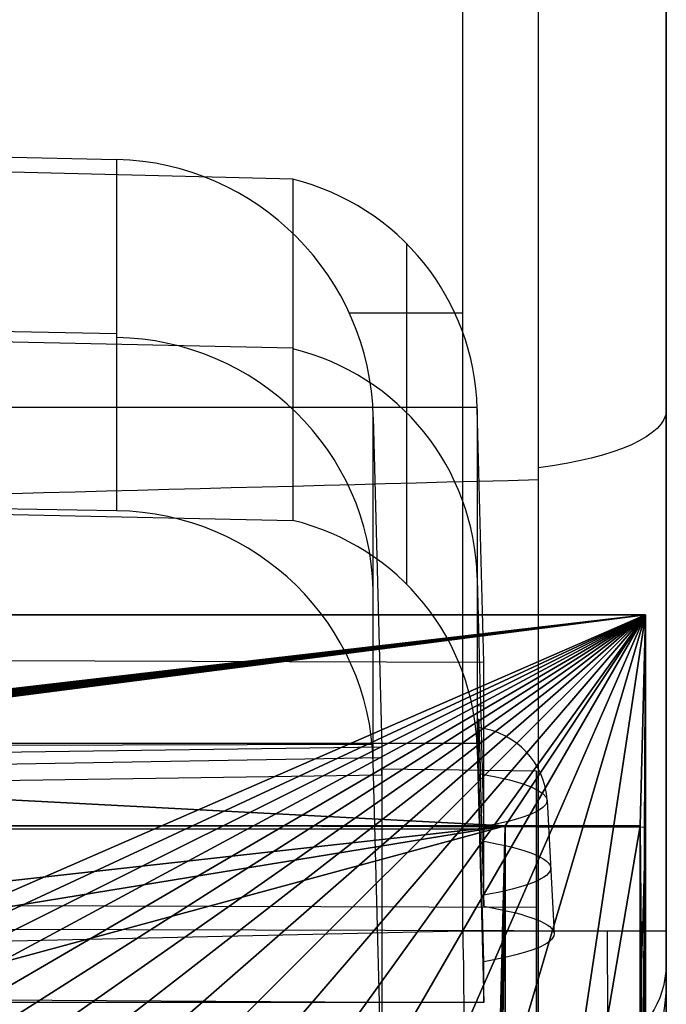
# Model space of a CAD drawing. Extents: x -8 to 8, y 0 to 107.
# Tile 122 of 256: x 5.85 to 8.33, y 5.08 to 8.85. Entities that reach past the tile are written whole.
import ezdxf

# ---------------------------------------------------------------- set-up
doc = ezdxf.new("R2010")
doc.units = 0
doc.layers.add('COUPLER', color=7, linetype='CONTINUOUS')
doc.layers.add('COUPLER_CASE', color=7, linetype='CONTINUOUS')

msp = doc.modelspace()

# ---------------------------------------------------------------- linework, layer by layer
at = {"layer": 'COUPLER', "color": 254}
for p, q in [((6.8973, 8.2352, 145.5463), (2.8269, 8.3365, 145.6529)), ((6.8973, 8.2352, 145.5463), (6.8973, 6.9291, 136.1254)), ((7.3325, 7.9903, 145.5349), (7.3325, 6.6857, 136.1254)), ((0.279, 7.7284, 140.8759), (6.8973, 7.5904, 140.895)), ((7.6033, 7.3614, 145.5278), (0.436, 7.3614, 145.7155)), ((7.6035, 7.3565, 145.5278), (7.6035, 6.053, 136.1254)), ((7.6286, 6.3864, 145.5272), (7.6035, 7.3565, 145.5278)), ((0.279, 7.0698, 136.1254), (6.8973, 6.9291, 136.1254)), ((7.6035, 6.7048, 140.8266), (7.6286, 5.7347, 140.8266)), ((0.436, 6.4125, 145.7155), (7.6286, 6.3864, 145.5272)), ((7.6286, 5.4516, 138.7849), (7.6286, 6.3864, 145.5272)), ((7.6035, 6.2194, 137.3256), (7.6286, 6.2201, 144.3276)), ((7.6076, 6.1611, 138.1207), (7.6077, 6.1656, 138.1746)), ((7.6077, 6.1494, 138.0142), (7.6076, 6.1611, 138.1207)), ((7.6077, 6.1656, 138.1746), (7.6079, 6.1686, 138.2292)), ((7.6077, 6.1206, 137.806), (7.6077, 6.1494, 138.0142)), ((7.6078, 6.1624, 138.1244), (7.6079, 6.1667, 138.1783)), ((7.6078, 6.1569, 138.0707), (7.6078, 6.1624, 138.1244)), ((7.6078, 6.1503, 138.017), (7.6078, 6.1569, 138.0707)), ((7.6078, 6.1122, 137.7489), (7.6078, 6.1503, 138.017)), ((7.6079, 6.1686, 138.2292), (7.608, 6.1693, 138.2568)), ((7.6079, 6.1667, 138.1783), (7.608, 6.1692, 138.2323)), ((7.608, 6.1692, 138.2323), (7.6081, 6.1697, 138.2593)), ((7.608, 6.1693, 138.2568), (7.6082, 6.1695, 138.2844)), ((7.6081, 6.1697, 138.2593), (7.6082, 6.1697, 138.2864)), ((7.6082, 6.1697, 138.2864), (7.6083, 6.169, 138.3135)), ((7.6082, 6.1695, 138.2844), (7.6083, 6.169, 138.3123)), ((7.6083, 6.169, 138.3135), (7.6085, 6.1677, 138.3407)), ((7.6083, 6.169, 138.3123), (7.6085, 6.1678, 138.3402)), ((7.6085, 6.1678, 138.3402), (7.6086, 6.1656, 138.3682)), ((7.6085, 6.1677, 138.3407), (7.6086, 6.1657, 138.3679)), ((7.6086, 6.1657, 138.3679), (7.6087, 6.1643, 138.3815)), ((7.6086, 6.1656, 138.3682), (7.6087, 6.1642, 138.3822)), ((7.6087, 6.1643, 138.3815), (7.6088, 6.1627, 138.395)), ((7.6087, 6.1642, 138.3822), (7.6088, 6.1625, 138.3962)), ((7.6088, 6.1627, 138.395), (7.6089, 6.1609, 138.4085)), ((7.6088, 6.1625, 138.3962), (7.6089, 6.1606, 138.4102)), ((7.6089, 6.1609, 138.4085), (7.609, 6.1588, 138.422)), ((7.6089, 6.1606, 138.4102), (7.609, 6.1583, 138.4241)), ((7.609, 6.1588, 138.422), (7.6091, 6.1563, 138.4354)), ((7.609, 6.1583, 138.4241), (7.6091, 6.1557, 138.438)), ((7.6091, 6.1563, 138.4354), (7.6092, 6.1536, 138.4487)), ((7.6091, 6.1557, 138.438), (7.6092, 6.1528, 138.4517)), ((7.6092, 6.1536, 138.4487), (7.6094, 6.1506, 138.4619)), ((7.6092, 6.1528, 138.4517), (7.6093, 6.1496, 138.4655)), ((7.6093, 6.1496, 138.4655), (7.6095, 6.146, 138.4791)), ((7.6094, 6.1506, 138.4619), (7.6095, 6.1472, 138.4751)), ((7.6095, 6.1472, 138.4751), (7.6096, 6.1434, 138.4881)), ((7.6095, 6.146, 138.4791), (7.6096, 6.142, 138.4926)), ((7.6076, 6.1029, 137.7003), (7.6077, 6.1206, 137.806)), ((7.6078, 6.1029, 137.6956), (7.6078, 6.1122, 137.7489)), ((7.6096, 6.1434, 138.4881), (7.6098, 6.1393, 138.501)), ((7.6096, 6.142, 138.4926), (7.6098, 6.1376, 138.506)), ((7.6098, 6.1393, 138.501), (7.61, 6.1348, 138.5137)), ((7.6098, 6.1376, 138.506), (7.61, 6.1327, 138.5192)), ((7.61, 6.1348, 138.5137), (7.6101, 6.1299, 138.5264)), ((7.61, 6.1327, 138.5192), (7.6102, 6.1275, 138.5322)), ((7.6101, 6.1299, 138.5264), (7.6103, 6.1246, 138.5388)), ((7.6102, 6.1275, 138.5322), (7.6103, 6.1247, 138.5386)), ((7.6103, 6.1247, 138.5386), (7.6104, 6.1218, 138.545)), ((7.6103, 6.1246, 138.5388), (7.6104, 6.1218, 138.545)), ((7.6104, 6.1218, 138.545), (7.6105, 6.1188, 138.5511)), ((7.6104, 6.1218, 138.545), (7.6105, 6.1187, 138.5513)), ((7.6105, 6.1188, 138.5511), (7.6106, 6.1158, 138.5572)), ((7.6105, 6.1187, 138.5513), (7.6106, 6.1156, 138.5576)), ((7.6106, 6.1158, 138.5572), (7.6107, 6.1126, 138.5632)), ((7.6106, 6.1156, 138.5576), (7.6107, 6.1124, 138.5637)), ((7.6107, 6.1126, 138.5632), (7.6108, 6.1092, 138.5692)), ((7.6107, 6.1124, 138.5637), (7.6108, 6.109, 138.5696)), ((7.6108, 6.1092, 138.5692), (7.6109, 6.1058, 138.5751)), ((7.6108, 6.109, 138.5696), (7.611, 6.1056, 138.5756)), ((-7.0446, 6.0763, 136.1254), (7.6026, 6.0763, 136.1254)), ((7.6077, 6.0925, 137.6472), (7.6076, 6.1029, 137.7003)), ((7.6079, 6.0805, 137.5938), (7.6077, 6.0925, 137.6472)), ((7.6079, 6.0923, 137.6426), (7.6078, 6.1029, 137.6956)), ((7.608, 6.0864, 137.6162), (7.6079, 6.0923, 137.6426)), ((7.608, 6.0737, 137.5671), (7.6079, 6.0805, 137.5938)), ((7.608, 6.0801, 137.59), (7.608, 6.0864, 137.6162)), ((7.6081, 6.0732, 137.5638), (7.608, 6.0801, 137.59)), ((7.6082, 6.0664, 137.5404), (7.608, 6.0737, 137.5671)), ((7.6082, 6.0658, 137.5378), (7.6081, 6.0732, 137.5638)), ((7.6109, 6.1058, 138.5751), (7.611, 6.1022, 138.581)), ((7.611, 6.1056, 138.5756), (7.6111, 6.102, 138.5814)), ((7.611, 6.1022, 138.581), (7.6112, 6.0984, 138.5867)), ((7.6111, 6.102, 138.5814), (7.6112, 6.0983, 138.5871)), ((7.6112, 6.0984, 138.5867), (7.6113, 6.0945, 138.5924)), ((7.6112, 6.0983, 138.5871), (7.6114, 6.0945, 138.5927)), ((7.6113, 6.0945, 138.5924), (7.6114, 6.0905, 138.598)), ((7.6114, 6.0945, 138.5927), (7.6115, 6.0905, 138.5983)), ((7.6114, 6.0905, 138.598), (7.6115, 6.0864, 138.6035)), ((7.6115, 6.0905, 138.5983), (7.6117, 6.0865, 138.6037)), ((7.6115, 6.0864, 138.6035), (7.6117, 6.0822, 138.6089)), ((7.6117, 6.0865, 138.6037), (7.6118, 6.0823, 138.609)), ((7.6117, 6.0822, 138.6089), (7.6118, 6.0778, 138.6142)), ((7.6118, 6.0823, 138.609), (7.612, 6.078, 138.6142)), ((7.6118, 6.0778, 138.6142), (7.6119, 6.0733, 138.6193)), ((7.6119, 6.0733, 138.6193), (7.6121, 6.0686, 138.6243)), ((7.612, 6.078, 138.6142), (7.6121, 6.0736, 138.6192)), ((7.6121, 6.0736, 138.6192), (7.6123, 6.0691, 138.6241)), ((7.6035, 6.053, 136.1254), (7.6286, 5.0829, 136.1254)), ((7.6083, 6.0583, 137.5138), (7.6082, 6.0664, 137.5404)), ((7.6083, 6.0578, 137.5119), (7.6082, 6.0658, 137.5378)), ((7.6085, 6.0495, 137.4873), (7.6083, 6.0583, 137.5138)), ((7.6085, 6.0491, 137.4861), (7.6083, 6.0578, 137.5119)), ((7.6086, 6.0399, 137.4609), (7.6085, 6.0495, 137.4873)), ((7.6086, 6.0397, 137.4605), (7.6085, 6.0491, 137.4861)), ((7.6087, 6.0347, 137.4478), (7.6086, 6.0399, 137.4609)), ((7.6087, 6.0347, 137.4479), (7.6086, 6.0397, 137.4605)), ((7.6088, 6.0295, 137.4353), (7.6087, 6.0347, 137.4479)), ((7.6088, 6.0293, 137.4348), (7.6087, 6.0347, 137.4478)), ((7.6121, 6.0686, 138.6243), (7.6122, 6.0639, 138.6293)), ((7.6122, 6.0639, 138.6293), (7.6123, 6.059, 138.634)), ((7.6123, 6.0691, 138.6241), (7.6124, 6.0645, 138.6289)), ((7.6123, 6.059, 138.634), (7.6125, 6.054, 138.6386)), ((7.6124, 6.0645, 138.6289), (7.6126, 6.0598, 138.6336)), ((7.6125, 6.054, 138.6386), (7.6126, 6.0489, 138.6431)), ((7.6126, 6.0598, 138.6336), (7.6127, 6.0549, 138.6381)), ((7.6126, 6.0489, 138.6431), (7.6128, 6.0436, 138.6474)), ((7.6127, 6.0549, 138.6381), (7.6129, 6.05, 138.6425)), ((7.6128, 6.0436, 138.6474), (7.6129, 6.0383, 138.6516)), ((7.6129, 6.05, 138.6425), (7.613, 6.0449, 138.6467)), ((7.6129, 6.0383, 138.6516), (7.6131, 6.0328, 138.6556)), ((7.613, 6.0449, 138.6467), (7.6131, 6.0398, 138.6507)), ((7.6131, 6.0398, 138.6507), (7.6133, 6.0345, 138.6546)), ((7.6131, 6.0328, 138.6556), (7.6133, 6.0273, 138.6594)), ((7.6133, 6.0345, 138.6546), (7.6134, 6.0292, 138.6583)), ((7.6089, 6.0241, 137.4228), (7.6088, 6.0295, 137.4353)), ((7.6089, 6.0236, 137.4219), (7.6088, 6.0293, 137.4348)), ((7.609, 6.0184, 137.4105), (7.6089, 6.0241, 137.4228)), ((7.609, 6.0176, 137.4091), (7.6089, 6.0236, 137.4219)), ((7.6091, 6.0124, 137.3983), (7.609, 6.0184, 137.4105)), ((7.6091, 6.0114, 137.3965), (7.609, 6.0176, 137.4091)), ((7.6092, 6.0061, 137.3862), (7.6091, 6.0124, 137.3983)), ((7.6092, 6.0048, 137.384), (7.6091, 6.0114, 137.3965)), ((7.6094, 5.9996, 137.3744), (7.6092, 6.0061, 137.3862)), ((7.6093, 5.998, 137.3717), (7.6092, 6.0048, 137.384)), ((7.6095, 5.9908, 137.3596), (7.6093, 5.998, 137.3717)), ((7.6095, 5.9928, 137.3627), (7.6094, 5.9996, 137.3744)), ((7.6133, 6.0273, 138.6594), (7.6134, 6.0216, 138.663)), ((7.6134, 6.0292, 138.6583), (7.6135, 6.0237, 138.6618)), ((7.6134, 6.0216, 138.663), (7.6136, 6.0158, 138.6665)), ((7.6135, 6.0237, 138.6618), (7.6137, 6.0182, 138.6651)), ((7.6136, 6.0158, 138.6665), (7.6138, 6.0099, 138.6697)), ((7.6137, 6.0182, 138.6651), (7.6138, 6.0126, 138.6683)), ((7.6138, 6.0126, 138.6683), (7.614, 6.0069, 138.6713)), ((7.6138, 6.0099, 138.6697), (7.6139, 6.0038, 138.6727)), ((7.6139, 6.0038, 138.6727), (7.614, 6.0008, 138.6742)), ((7.614, 6.0069, 138.6713), (7.6141, 6.0011, 138.674)), ((7.614, 6.0008, 138.6742), (7.6141, 5.9977, 138.6756)), ((7.6141, 6.0011, 138.674), (7.6142, 5.9953, 138.6766)), ((7.6141, 5.9977, 138.6756), (7.6142, 5.9946, 138.6769)), ((7.6142, 5.9953, 138.6766), (7.6144, 5.9893, 138.679)), ((7.6142, 5.9946, 138.6769), (7.6143, 5.9915, 138.6782)), ((7.6096, 5.9856, 137.3512), (7.6095, 5.9928, 137.3627)), ((7.6096, 5.9833, 137.3477), (7.6095, 5.9908, 137.3596)), ((7.6098, 5.9782, 137.3399), (7.6096, 5.9856, 137.3512)), ((7.6098, 5.9754, 137.336), (7.6096, 5.9833, 137.3477)), ((7.61, 5.9704, 137.3289), (7.6098, 5.9782, 137.3399)), ((7.61, 5.9672, 137.3246), (7.6098, 5.9754, 137.336)), ((7.6101, 5.9622, 137.3181), (7.61, 5.9704, 137.3289)), ((7.6102, 5.9586, 137.3135), (7.61, 5.9672, 137.3246)), ((7.6103, 5.9537, 137.3076), (7.6101, 5.9622, 137.3181)), ((7.6103, 5.9541, 137.3081), (7.6102, 5.9586, 137.3135)), ((7.6143, 5.9915, 138.6782), (7.6143, 5.9883, 138.6794)), ((7.6143, 5.9883, 138.6794), (7.6144, 5.9852, 138.6806)), ((7.6144, 5.9893, 138.679), (7.6145, 5.9834, 138.6812)), ((7.6144, 5.9852, 138.6806), (7.6145, 5.9819, 138.6817)), ((7.6145, 5.9834, 138.6812), (7.6147, 5.9773, 138.6831)), ((7.6145, 5.9819, 138.6817), (7.6146, 5.9787, 138.6827)), ((7.6146, 5.9787, 138.6827), (7.6147, 5.9755, 138.6837)), ((7.6147, 5.9773, 138.6831), (7.6147, 5.9743, 138.684)), ((7.6147, 5.9755, 138.6837), (7.6148, 5.9722, 138.6846)), ((7.6147, 5.9743, 138.684), (7.6148, 5.9712, 138.6849)), ((7.6148, 5.9722, 138.6846), (7.6149, 5.9689, 138.6855)), ((7.6148, 5.9712, 138.6849), (7.6149, 5.9681, 138.6857)), ((7.6149, 5.9689, 138.6855), (7.615, 5.9655, 138.6863)), ((7.6149, 5.9681, 138.6857), (7.615, 5.965, 138.6864)), ((7.615, 5.9655, 138.6863), (7.6151, 5.9622, 138.6871)), ((7.615, 5.965, 138.6864), (7.6151, 5.9619, 138.6871)), ((7.6151, 5.9622, 138.6871), (7.6151, 5.9588, 138.6877)), ((7.6151, 5.9619, 138.6871), (7.6151, 5.9588, 138.6877)), ((7.6151, 5.9588, 138.6877), (7.6286, 5.4516, 138.7849)), ((7.6104, 5.9496, 137.3027), (7.6103, 5.9541, 137.3081)), ((7.6104, 5.9493, 137.3024), (7.6103, 5.9537, 137.3076)), ((7.6105, 5.9449, 137.2975), (7.6104, 5.9496, 137.3027)), ((7.6105, 5.9448, 137.2974), (7.6104, 5.9493, 137.3024)), ((7.6106, 5.9402, 137.2923), (7.6105, 5.9449, 137.2975)), ((7.6106, 5.9402, 137.2923), (7.6105, 5.9448, 137.2974)), ((7.6107, 5.9355, 137.2874), (7.6106, 5.9402, 137.2923)), ((7.6107, 5.9355, 137.2873), (7.6106, 5.9402, 137.2923)), ((7.6108, 5.9307, 137.2826), (7.6107, 5.9355, 137.2874)), ((7.6108, 5.9306, 137.2825), (7.6107, 5.9355, 137.2873)), ((7.6109, 5.9257, 137.2779), (7.6108, 5.9307, 137.2826)), ((7.611, 5.9257, 137.2778), (7.6108, 5.9306, 137.2825)), ((7.611, 5.9207, 137.2732), (7.6109, 5.9257, 137.2779)), ((7.6111, 5.9207, 137.2731), (7.611, 5.9257, 137.2778)), ((7.6112, 5.9155, 137.2687), (7.611, 5.9207, 137.2732)), ((7.6112, 5.9156, 137.2686), (7.6111, 5.9207, 137.2731)), ((7.6114, 5.9104, 137.2642), (7.6112, 5.9156, 137.2686)), ((7.6113, 5.9102, 137.2643), (7.6112, 5.9155, 137.2687)), ((7.6114, 5.9049, 137.26), (7.6113, 5.9102, 137.2643)), ((7.6115, 5.9051, 137.26), (7.6114, 5.9104, 137.2642)), ((7.6115, 5.8994, 137.2559), (7.6114, 5.9049, 137.26)), ((7.6117, 5.8997, 137.2559), (7.6115, 5.9051, 137.26)), ((7.6117, 5.8938, 137.2519), (7.6115, 5.8994, 137.2559)), ((7.6118, 5.8942, 137.2519), (7.6117, 5.8997, 137.2559)), ((7.6118, 5.8882, 137.248), (7.6117, 5.8938, 137.2519)), ((7.612, 5.8887, 137.2481), (7.6118, 5.8942, 137.2519)), ((7.6119, 5.8824, 137.2443), (7.6118, 5.8882, 137.248)), ((7.6121, 5.8766, 137.2407), (7.6119, 5.8824, 137.2443)), ((7.6121, 5.8831, 137.2444), (7.612, 5.8887, 137.2481)), ((7.6123, 5.8774, 137.2409), (7.6121, 5.8831, 137.2444)), ((7.6122, 5.8707, 137.2373), (7.6121, 5.8766, 137.2407)), ((7.6124, 5.8647, 137.234), (7.6122, 5.8707, 137.2373)), ((7.6124, 5.8716, 137.2375), (7.6123, 5.8774, 137.2409)), ((7.6126, 5.8658, 137.2343), (7.6124, 5.8716, 137.2375)), ((7.6125, 5.8586, 137.231), (7.6124, 5.8647, 137.234)), ((7.6126, 5.8525, 137.228), (7.6125, 5.8586, 137.231)), ((7.6127, 5.8599, 137.2313), (7.6126, 5.8658, 137.2343)), ((7.6128, 5.8463, 137.2253), (7.6126, 5.8525, 137.228)), ((7.6129, 5.854, 137.2285), (7.6127, 5.8599, 137.2313)), ((7.613, 5.84, 137.2228), (7.6128, 5.8463, 137.2253)), ((7.613, 5.848, 137.2258), (7.6129, 5.854, 137.2285)), ((7.6132, 5.8419, 137.2233), (7.613, 5.848, 137.2258)), ((7.8708, 5.8564, 137.9487), (7.8978, 5.3455, 138.0195)), ((7.6131, 5.8337, 137.2204), (7.613, 5.84, 137.2228)), ((7.6133, 5.8273, 137.2183), (7.6131, 5.8337, 137.2204)), ((7.6133, 5.8358, 137.221), (7.6132, 5.8419, 137.2233)), ((7.6134, 5.8296, 137.2189), (7.6133, 5.8358, 137.221)), ((7.6134, 5.8208, 137.2164), (7.6133, 5.8273, 137.2183)), ((7.6136, 5.8234, 137.217), (7.6134, 5.8296, 137.2189)), ((7.6136, 5.8143, 137.2146), (7.6134, 5.8208, 137.2164)), ((7.6137, 5.8172, 137.2153), (7.6136, 5.8234, 137.217)), ((7.6138, 5.8077, 137.2131), (7.6136, 5.8143, 137.2146)), ((7.6138, 5.8109, 137.2138), (7.6137, 5.8172, 137.2153)), ((7.614, 5.8046, 137.2125), (7.6138, 5.8109, 137.2138)), ((7.6139, 5.8011, 137.2119), (7.6138, 5.8077, 137.2131)), ((8.2478, 5.7529, 144.6295), (0.279, 5.778, 144.8107)), ((7.614, 5.7978, 137.2113), (7.6139, 5.8011, 137.2119)), ((7.6141, 5.7983, 137.2113), (7.614, 5.8046, 137.2125)), ((7.6141, 5.7945, 137.2108), (7.614, 5.7978, 137.2113)), ((7.6142, 5.792, 137.2105), (7.6141, 5.7983, 137.2113)), ((7.6142, 5.7912, 137.2104), (7.6141, 5.7945, 137.2108)), ((7.6144, 5.7856, 137.2098), (7.6142, 5.792, 137.2105)), ((7.6143, 5.7878, 137.21), (7.6142, 5.7912, 137.2104)), ((7.6143, 5.7845, 137.2097), (7.6143, 5.7878, 137.21)), ((7.6144, 5.7811, 137.2094), (7.6143, 5.7845, 137.2097)), ((7.6145, 5.7793, 137.2093), (7.6144, 5.7856, 137.2098)), ((7.6145, 5.7777, 137.2092), (7.6144, 5.7811, 137.2094)), ((7.6147, 5.7729, 137.2091), (7.6145, 5.7793, 137.2093)), ((7.6146, 5.7743, 137.2091), (7.6145, 5.7777, 137.2092)), ((7.6147, 5.7709, 137.209), (7.6146, 5.7743, 137.2091)), ((7.6147, 5.7697, 137.209), (7.6147, 5.7729, 137.2091)), ((7.6148, 5.7675, 137.209), (7.6147, 5.7709, 137.209)), ((7.6148, 5.7666, 137.209), (7.6147, 5.7697, 137.209)), ((-7.0707, 5.7479, 140.9218), (7.6286, 5.7479, 140.9218)), ((7.6149, 5.7641, 137.2091), (7.6148, 5.7675, 137.209)), ((7.6149, 5.7634, 137.2091), (7.6148, 5.7666, 137.209)), ((7.615, 5.7607, 137.2092), (7.6149, 5.7641, 137.2091)), ((7.615, 5.7602, 137.2092), (7.6149, 5.7634, 137.2091)), ((7.6151, 5.7573, 137.2094), (7.615, 5.7607, 137.2092)), ((7.6151, 5.7571, 137.2094), (7.615, 5.7602, 137.2092)), ((7.6151, 5.7539, 137.2097), (7.6151, 5.7573, 137.2094)), ((7.6151, 5.7539, 137.2097), (7.6151, 5.7571, 137.2094)), ((7.6286, 5.2394, 137.2542), (7.6151, 5.7539, 137.2097)), ((8.2268, 4.9577, 144.7191), (8.2478, 5.7529, 144.6295)), ((8.2478, 1.4222, 113.3919), (8.2478, 5.7529, 144.6295)), ((0.279, 5.378, 144.8555), (8.2374, 5.3577, 144.6741)), ((7.6286, 5.0829, 136.1254), (7.6286, 5.2394, 137.2542)), ((7.6286, 5.0829, 136.1254), (-7.0707, 5.0829, 136.1254))]:
    msp.add_line(p, q, dxfattribs=at)
at = {"layer": 'COUPLER', "color": 254, "extrusion": (0.026177, 3.50973e-13, 0.999657)}
msp.add_arc((7.3331, -2.8626, 145.677), 0.9291, 271.4474, 346.1499, dxfattribs=at)
at = {"layer": 'COUPLER', "color": 254, "extrusion": (0.026177, -1.03595e-09, 0.999657)}
msp.add_arc((7.3331, -2.8626, 145.677), 0.9291, 271.4464, 346.1509, dxfattribs=at)
at = {"layer": 'COUPLER', "color": 254}
for centre, start, end in [((6.679, 6.6874, 140.8641), 1.3977, 76.344), ((6.679, 6.0305, 136.1254), 1.3977, 76.344), ((6.679, 6.0305, 136.1254), 1.3972, 76.3444)]:
    msp.add_arc(centre, 0.9248, start, end, dxfattribs=at)
at = {"layer": 'COUPLER', "color": 254, "extrusion": (-2.60922e-18, 0.137324, 0.990526)}
msp.add_arc((-7.5712, 13.1586, 137.446), 0.3, 183, 262.9937, dxfattribs=at)
at = {"layer": 'COUPLER', "color": 254, "extrusion": (3.55271e-15, 0.990526, -0.137324)}
msp.add_arc((-6.654, 137.446, -13.1428), 1.2167, 142.1777, 217.8223, dxfattribs=at)
at = {"layer": 'COUPLER', "color": 254, "extrusion": (0, 0.990526, -0.137324)}
msp.add_arc((-6.654, 137.446, -13.4043), 1.2304, 141.8767, 218.1233, dxfattribs=at)
at = {"layer": 'COUPLER', "color": 254, "extrusion": (1.52656e-15, 0.990526, -0.137324)}
msp.add_arc((-6.654, 137.446, -13.6586), 1.2437, 141.5921, 218.4079, dxfattribs=at)
at = {"layer": 'COUPLER_CASE', "color": 9}
for p, q in [((8.3272, 35.722, 144.7152), (8.3272, 5.3571, 144.7152)), ((8.3272, 1.0039, 113.43), (8.3272, 13.6989, 109.4502)), ((7.8377, 0.7834, 112.7265), (7.8377, 13.4783, 108.7467)), ((7.5481, 5.3571, 145.515), (7.5481, 10.2586, 145.515)), ((-0.0178, 8.4437, 145.7131), (6.2233, 8.3111, 145.5496)), ((6.2233, 8.3111, 145.5496), (6.2233, 6.966, 135.8477)), ((6.2233, 7.6439, 140.7373), (0.9822, 7.7345, 140.7247)), ((7.1126, 7.7243, 145.5264), (7.5481, 7.7243, 145.515)), ((7.2056, 7.3245, 145.5239), (7.2383, 6.0607, 145.5231)), ((7.2056, 6.0038, 135.9975), (7.2056, 7.3245, 145.5239)), ((6.2233, 6.966, 135.8477), (0.9822, 7.0441, 135.7446)), ((7.2015, 6.0709, 135.9882), (0.9822, 6.0561, 135.8806)), ((7.2383, 6.0607, 145.5231), (-0.0178, 5.9591, 145.7131)), ((7.2383, 6.0607, 145.5231), (7.2383, 5.9544, 144.7565)), ((7.2383, 6.0195, 145.2261), (-0.0178, 5.894, 145.2435)), ((7.2299, 5.0829, 136.1247), (7.2056, 6.0038, 135.9975)), ((7.83, 5.9693, 144.7407), (7.2378, 5.9763, 144.7535)), ((7.2378, 5.9763, 144.7535), (7.2378, 1.6749, 113.7278)), ((7.2383, 5.9544, 144.7565), (7.2378, 5.9763, 144.7535)), ((7.83, 1.6156, 113.3378), (7.83, 5.9693, 144.7407)), ((7.83, 5.9693, 144.7407), (7.83, 4.9788, 144.8781)), ((0.9959, 5.8661, 144.9134), (7.2383, 5.9544, 144.7565)), ((0.9959, 5.4694, 144.9684), (7.83, 5.4479, 144.813)), ((-0.0178, 5.1901, 145.7131), (7.5481, 5.3571, 145.515)), ((8.3272, 5.3571, 144.7152), (8.3272, 5.1601, 144.549)), ((7.2299, 5.0829, 136.1247), (0.9822, 5.122, 136.0092)), ((7.2299, 1.9729, 113.6917), (7.2299, 5.0829, 136.1247))]:
    msp.add_line(p, q, dxfattribs=at)
at = {"layer": 'COUPLER_CASE', "color": 9, "extrusion": (0.026177, 4.59265e-14, 0.999657)}
msp.add_arc((7.3021, -2.3846, 145.6627), 1.0094, 271.275, 358.4918, dxfattribs=at)
at = {"layer": 'COUPLER_CASE', "color": 9, "extrusion": (0, 0.137324, 0.990526)}
msp.add_arc((-6.2059, 12.755, 140.3486), 1, 181.5, 269, dxfattribs=at)
at = {"layer": 'COUPLER_CASE', "color": 9, "extrusion": (0, 0.95421, -0.299138)}
msp.add_arc((-7.5272, 108.5363, -26.3212), 0.8, 180, 247.1583, dxfattribs=at)
at = {"layer": 'COUPLER_CASE', "color": 9, "extrusion": (-0.026177, 0.999657, -3.87188e-14)}
msp.add_arc((0.045, 129.3733, 6.8765), 20.2936, 246.58187, 269.41501, dxfattribs=at)
at = {"layer": 'COUPLER_CASE', "color": 9, "extrusion": (-0.017452, 0.136348, 0.990507)}
msp.add_arc((-6.9144, 13.6021, 135.3993), 1.0001, 174.2786, 261.7798, dxfattribs=at)
at = {"layer": 'COUPLER_CASE', "color": 9, "extrusion": (-1.77246e-14, 1, 3.96248e-15)}
msp.add_arc((-7.5272, 144.7152, 5.3571), 0.8, 91.5, 180, dxfattribs=at)
at = {"layer": 'COUPLER_CASE', "color": 9, "extrusion": (0.999625, 0.017655, -0.020936)}
msp.add_arc((5.2235, 144.6431, 4.5934), 1, 90.0263, 170.2764, dxfattribs=at)
at = {"layer": 'COUPLER_CASE', "color": 9, "extrusion": (0.999919, 0.008211, -0.009737)}
msp.add_arc((5.2968, 144.5802, 6.7291), 0.7657, 90.4773, 169.8087, dxfattribs=at)
at = {"layer": 'COUPLER_CASE', "color": 9, "extrusion": (1.04981e-13, 0.764431, 0.644706)}
msp.add_arc((-7.5272, 107.2181, 97.265), 0.8, 91.9618, 180, dxfattribs=at)
at = {"layer": 'COUPLER_CASE', "color": 9, "extrusion": (-1.80896e-13, 0.168808, 0.985649)}
msp.add_arc((-7.5272, 19.3151, 143.3457), 0.8, 91.5, 180, dxfattribs=at)
at = {"layer": 'COUPLER_CASE', "color": 9, "extrusion": (1, 0, 0)}
for end in [173.889061, 170.390171]:
    msp.add_arc((493.4655, 60.9188, 8.3272), 495.4152, 170.281457, end, dxfattribs=at)

# ---------------------------------------------------------------- meshes
at = {"layer": 'COUPLER', "color": 254}
mesh = msp.add_polyface(dxfattribs=at)
corners = [(-4.0431, 5.0462, 125.3294), (-4.1065, 5.0687, 125.4119), (-4.0376, 5.0791, 125.3435), (-4.0931, 5.0882, 125.4092), (-4.0215, 5.0765, 125.3245), (-4.1833, 4.9321, 125.4308), (-4.1775, 5.0991, 125.4872), (-4.1385, 5.0939, 125.4501), (-4.0615, 4.9303, 124.4361), (-4.0945, 4.9454, 124.3791), (-4.115, 4.9294, 124.3694), (-4.1051, 4.9438, 124.3674), (-4.0557, 4.9514, 124.4222), (-4.0445, 4.9531, 124.4347), (-4.1922, 4.7921, 124.3884), (-4.1507, 4.9382, 124.3271), (-4.1385, 4.9398, 124.3383), (-4.0215, 5.0765, 125.3245), (-3.9873, 5.0705, 125.2814), (-4.0431, 5.0462, 125.3294), (-3.9966, 5.0154, 125.2558), (-3.9613, 5.0661, 125.2498), (-3.9747, 4.9658, 124.5262), (-3.9751, 4.896, 124.6158), (-3.9194, 4.9764, 124.6028), (-3.9998, 4.9607, 124.4895), (-4.0429, 4.8968, 124.498), (-3.9619, 4.9514, 125.1495), (-3.8942, 5.0506, 125.138), (-3.9412, 4.9071, 125.0452), (-3.8539, 5.0356, 125.0294), (-3.9327, 4.8802, 124.9423), (-3.8371, 5.0209, 124.9233), (-3.8416, 5.0064, 124.8188), (-3.9349, 4.8693, 124.8391), (-3.8683, 4.9917, 124.7126), (-3.9486, 4.8743, 124.7311), (-4.0429, 4.8968, 124.498), (-3.9998, 4.9607, 124.4895), (-4.0057, 4.9598, 124.4825), (-4.0469, 4.9088, 124.4798), (-4.0137, 4.9581, 124.4705), (-4.0714, 4.8989, 124.4545), (-4.041, 4.9536, 124.4382), (-4.044, 4.953, 124.434), (-4.0381, 4.9542, 124.4422), (-4.1024, 4.8715, 124.4374), (-4.0241, 4.9565, 124.459), (-4.0293, 4.9557, 124.4534), (-4.106, 4.9489, 125.3491), (-4.1656, 4.8503, 125.3754), (-4.1295, 4.8313, 124.4369), (-4.0739, 4.8882, 125.2767), (-4.106, 4.9489, 125.3491), (-4.0449, 4.8074, 125.1716), (-4.041, 4.9536, 124.4382), (-4.0241, 4.9565, 124.459), (-4.0137, 4.9581, 124.4705), (-4.0381, 4.9542, 124.4422), (-4.0293, 4.9557, 124.4534), (-4.0057, 4.9598, 124.4825), (-3.9998, 4.9607, 124.4895), (-3.9194, 4.9764, 124.6028), (-3.9747, 4.9658, 124.5262), (-4.1775, 5.0991, 125.4872), (-4.0931, 5.0882, 125.4092), (-4.1385, 5.0939, 125.4501), (-4.0215, 5.0765, 125.3245), (-3.9613, 5.0661, 125.2498), (-3.9873, 5.0705, 125.2814), (-4.1051, 4.9438, 124.3674), (-4.1507, 4.9382, 124.3271), (-4.1385, 4.9398, 124.3383), (-4.0445, 4.9531, 124.4347), (-4.044, 4.953, 124.434), (-4.0557, 4.9514, 124.4222), (-4.0945, 4.9454, 124.3791), (-7.1529, 5.7593, 136.0752), (-4.0963, 4.8663, 136.0752), (-1.0607, 4.7858, 136.0752), (7.7109, 5.7593, 136.0752), (-7.6845, 6.5669, 136.0752)]
mesh.append_faces([[corners[k] for k in face] for face in [(0, 1, 2, 2), (2, 1, 3, 3), (4, 0, 2, 2), (5, 6, 7, 7), (1, 5, 7, 7), (7, 3, 1, 1), (8, 9, 10, 10), (11, 10, 9, 9), (8, 12, 9, 9), (12, 8, 13, 13), (14, 10, 15, 15), (15, 10, 16, 16), (11, 16, 10, 10), (17, 18, 19, 19), (18, 20, 19, 19), (21, 20, 18, 18), (22, 23, 24, 24), (25, 26, 22, 22), (26, 23, 22, 22), (20, 21, 27, 27), (28, 27, 21, 21), (27, 28, 29, 29), (30, 29, 28, 28), (29, 30, 31, 31), (32, 31, 30, 30), (32, 33, 31, 31), (34, 31, 33, 33), (33, 35, 34, 34), (36, 34, 35, 35), (35, 24, 36, 36), (23, 36, 24, 24), (37, 38, 39, 39), (39, 40, 37, 37), (40, 39, 41, 41), (42, 43, 44, 44), (42, 45, 43, 43), (44, 46, 42, 42), (42, 47, 48, 48), (48, 45, 42, 42), (41, 47, 40, 40), (49, 50, 5, 5), (1, 49, 5, 5), (49, 1, 0, 0), (10, 51, 8, 8), (19, 52, 53, 53), (19, 20, 52, 52), (20, 27, 54, 52), (55, 56, 57, 57), (56, 55, 58, 58), (58, 59, 56, 56), (60, 61, 57, 57), (62, 61, 63, 63), (64, 65, 66, 66), (67, 68, 69, 69), (70, 71, 72, 72), (73, 74, 75, 75), (75, 74, 76, 76), (77, 78, 79, 79), (80, 81, 77, 77)]], dxfattribs={"color": 254})
mesh = msp.add_polyface(dxfattribs=at)
corners = [(-4.041, 4.9536, 124.4382), (-4.0137, 4.9581, 124.4705), (0.5281, 3.2005, 111.7932), (-3.9998, 4.9607, 124.4895), (-3.8683, 4.9917, 124.7126), (-3.9194, 4.9764, 124.6028), (-0.0818, 3.2005, 111.7932), (-3.8416, 5.0064, 124.8188), (-4.1775, 5.0991, 125.4872), (8.2478, 6.5669, 136.0752), (-4.0931, 5.0882, 125.4092), (-4.2704, 5.1085, 125.5556), (-7.6845, 6.5669, 136.0752), (-3.8539, 5.0356, 125.0294), (-3.8371, 5.0209, 124.9233), (-3.8942, 5.0506, 125.138), (-3.9613, 5.0661, 125.2498), (-4.0376, 5.0791, 125.3435), (-4.0215, 5.0765, 125.3245), (-0.8343, 3.2044, 111.821), (-0.9846, 3.2056, 111.83), (-4.3313, 4.921, 124.2027), (-4.3815, 4.9166, 124.1712), (-4.2699, 4.9263, 124.2412), (-0.6839, 3.2033, 111.8132), (-0.3829, 3.2016, 111.8009), (-0.5334, 3.2024, 111.8065), (-4.1887, 4.9334, 124.2922), (-4.2088, 4.9316, 124.2796), (-4.1507, 4.9382, 124.3271), (-4.3938, 4.916, 124.167), (-1.4154, 3.2102, 111.8625), (-0.2323, 3.201, 111.7965), (-4.1051, 4.9438, 124.3674), (-4.0945, 4.9454, 124.3791), (-4.044, 4.953, 124.434), (-3.8539, 4.4135, 120.5423), (-4.5841, 4.9068, 124.1006), (-0.9842, 2.9425, 111.8735), (-0.9844, 3.0741, 111.8518), (-0.7594, 3.0065, 111.8496), (-0.9846, 3.2056, 111.83), (-0.8343, 3.2044, 111.821), (-0.9844, 3.0741, 111.8518), (-1.4154, 3.2102, 111.8625), (-0.9846, 3.2056, 111.83), (-1.8446, 2.8211, 111.9692), (-1.8457, 3.2159, 111.9039), (-2.7035, 3.2312, 112.0143), (-2.2752, 3.2229, 111.9545), (-3.5522, 2.8569, 112.2272), (-3.1299, 3.2408, 112.0835), (-0.9842, 2.9425, 111.8735), (-2.5796, 3.9667, 130.2327), (-4.0985, 4.006, 130.2271), (-4.0985, 3.2137, 124.3572), (-2.5796, 3.1742, 124.3623), (-4.0963, 4.8663, 136.0752), (-1.0607, 4.7858, 136.0752), (-1.0607, 3.5203, 127.29), (-1.0607, 3.1333, 124.3568), (-1.0607, 2.7638, 121.4212), (-1.0607, 4.3466, 133.1492), (-1.0607, 3.9247, 130.2208), (-3.8371, 3.7767, 115.9491), (-3.9172, 4.044, 117.8771), (-2.7035, 3.2312, 112.0143), (-3.843, 3.7615, 115.8394), (-3.1299, 3.2408, 112.0835), (-4.0636, 4.3285, 119.9289), (-1.8457, 3.2159, 111.9039), (-2.2752, 3.2229, 111.9545), (-3.8683, 4.0585, 117.9819), (-3.8416, 4.0733, 118.0882), (-3.8371, 4.0877, 118.1926), (-3.8371, 4.3988, 120.4362), (-3.8416, 4.3843, 120.3317), (-3.862, 4.3731, 120.2508)]
mesh.append_faces([[corners[k] for k in face] for face in [(0, 1, 2, 2), (2, 1, 3, 3), (4, 2, 5, 5), (0, 2, 6, 6), (2, 3, 5, 5), (2, 4, 7, 7), (8, 9, 10, 10), (9, 11, 12, 12), (13, 9, 14, 14), (9, 15, 16, 16), (9, 13, 15, 15), (10, 9, 17, 17), (17, 9, 18, 18), (19, 20, 21, 21), (22, 21, 20, 20), (19, 23, 24, 24), (25, 26, 27, 27), (28, 27, 26, 26), (27, 29, 25, 25), (23, 28, 24, 24), (28, 26, 24, 24), (30, 20, 31, 31), (29, 32, 25, 25), (32, 33, 34, 34), (32, 29, 33, 33), (0, 6, 35, 35), (6, 34, 35, 35), (6, 32, 34, 34), (36, 37, 31, 31), (38, 39, 40, 40), (41, 42, 39, 39), (39, 42, 40, 40), (43, 44, 45, 45), (46, 47, 44, 44), (46, 48, 49, 49), (50, 51, 48, 48), (49, 47, 46, 46), (44, 52, 46, 46), (50, 48, 46, 46), (52, 44, 43, 43), (53, 54, 55, 56), (57, 54, 53, 53), (58, 57, 53, 53), (53, 56, 59, 59), (60, 56, 61, 61), (56, 60, 59, 59), (62, 58, 53, 53), (59, 63, 53, 53), (62, 53, 63, 63), (64, 65, 66, 66), (67, 66, 68, 68), (69, 70, 71, 71), (72, 73, 71, 71), (66, 65, 71, 71), (74, 69, 71, 71), (75, 36, 31, 31), (76, 75, 31, 31), (76, 31, 77, 77), (70, 77, 31, 31)]], dxfattribs={"color": 254})
mesh = msp.add_polyface(dxfattribs=at)
corners = [(5.4316, 3.2933, 112.4624), (5.9067, 3.3118, 112.5954), (5.4289, 2.8985, 112.5274), (6.3768, 3.3317, 112.7394), (4.9509, 3.2766, 112.3418), (7.3969, 2.9849, 113.1506), (6.8363, 2.5633, 113.0221), (6.3704, 2.542, 112.869), (4.4639, 2.8667, 112.2983), (4.4661, 3.2616, 112.2332), (3.9785, 3.2481, 112.1365), (3.4873, 2.8416, 112.1167), (2.9979, 3.2262, 111.9784), (3.489, 3.2364, 112.0516), (2.5044, 2.823, 111.9824), (2.5055, 3.2177, 111.9172), (5.9008, 2.5221, 112.7251), (5.4261, 2.5037, 112.5923), (4.946, 2.487, 112.4718), (4.4617, 2.4719, 112.3634), (3.9746, 2.4585, 112.2668), (2.9951, 2.4367, 112.1088), (2.5032, 2.4282, 112.0477), (8.2478, 6.5669, 136.0752), (5.4316, 3.2933, 112.4624), (4.9509, 3.2766, 112.3418), (4.4661, 3.2616, 112.2332), (2.5055, 3.2177, 111.9172), (2.0121, 3.2109, 111.868), (2.9979, 3.2262, 111.9784), (3.9785, 3.2481, 112.1365), (3.489, 3.2364, 112.0516), (1.5179, 3.2058, 111.8308), (1.0232, 3.2023, 111.8059), (0.5282, 3.2005, 111.7932), (0.5281, 3.2005, 111.7932), (5.3136, 2.573, 113.0919), (5.4261, 2.5037, 112.5923), (5.7371, 2.5892, 113.2091), (6.5738, 2.6255, 113.4713), (6.1573, 2.6067, 113.3355), (6.3704, 2.542, 112.869), (5.9008, 2.5221, 112.7251), (6.8363, 2.5633, 113.0221), (5.9075, 3.2022, 124.5248), (5.9075, 2.4881, 118.7329), (6.8, 2.5113, 118.7302), (6.8, 3.2254, 124.5218), (5.9075, 3.9844, 130.3083), (6.8, 4.0075, 130.305), (5.0149, 3.1791, 124.5278), (5.0149, 2.4649, 118.7356), (5.0149, 3.9612, 130.3116), (4.1224, 2.7897, 121.6318), (7.6881, 4.8803, 136.0752), (4.1224, 4.7858, 136.0752), (4.1224, 3.5373, 127.4162), (4.1224, 3.1551, 124.5251), (4.1224, 4.3527, 133.1912), (4.1224, 3.9366, 130.3048), (2.8268, 3.8912, 130.1654), (4.1224, 4.3527, 133.1912), (4.1224, 4.7858, 136.0752), (4.1224, 3.9366, 130.3048), (1.5309, 4.7515, 136.0752), (2.8268, 3.0929, 124.242), (4.1224, 3.1551, 124.5251), (4.1224, 3.5373, 127.4162), (4.1224, 2.7897, 121.6318), (2.8268, 2.3658, 118.309), (4.1224, 2.4414, 118.7363), (-1.0607, 4.7858, 136.0752), (1.5309, 4.7515, 136.0752), (7.7109, 5.7593, 136.0752), (4.1224, 4.7858, 136.0752), (7.6881, 4.8803, 136.0752), (8.2478, 6.5669, 136.0752), (-7.6845, 6.5669, 136.0752)]
mesh.append_faces([[corners[k] for k in face] for face in [(0, 1, 2, 2), (3, 2, 1, 1), (4, 0, 2, 2), (2, 5, 6, 7), (8, 9, 4, 4), (8, 10, 9, 9), (11, 12, 13, 13), (14, 15, 12, 12), (13, 10, 11, 11), (2, 8, 4, 4), (2, 7, 16, 16), (16, 17, 2, 2), (8, 2, 18, 19), (17, 18, 2, 2), (20, 8, 19, 19), (8, 20, 11, 11), (14, 11, 21, 22), (12, 11, 14, 14), (10, 8, 11, 11), (23, 24, 25, 25), (26, 23, 25, 25), (23, 27, 28, 28), (23, 29, 27, 27), (23, 26, 30, 30), (31, 29, 23, 23), (31, 23, 30, 30), (32, 23, 28, 28), (33, 23, 32, 32), (23, 33, 34, 34), (23, 34, 35, 35), (36, 37, 38, 38), (39, 40, 41, 41), (40, 42, 41, 41), (43, 39, 41, 41), (38, 42, 40, 40), (44, 45, 46, 47), (48, 44, 47, 49), (50, 51, 45, 44), (52, 50, 44, 48), (53, 51, 50, 50), (54, 55, 48, 48), (55, 52, 48, 48), (52, 56, 50, 50), (56, 57, 50, 50), (53, 50, 57, 57), (52, 55, 58, 58), (52, 58, 59, 59), (52, 59, 56, 56), (60, 61, 62, 62), (61, 60, 63, 63), (60, 62, 64, 64), (60, 65, 66, 67), (65, 68, 66, 66), (65, 69, 70, 68), (63, 60, 67, 67), (71, 72, 73, 73), (72, 74, 73, 73), (75, 73, 74, 74), (76, 77, 73, 73)]], dxfattribs={"color": 254})
mesh = msp.add_polyface(dxfattribs=at)
corners = [(-3.8416, 5.0064, 124.8188), (8.2478, 6.5669, 136.0752), (0.5281, 3.2005, 111.7932), (-3.8371, 5.0209, 124.9233), (-4.1775, 5.0991, 125.4872), (-4.2704, 5.1085, 125.5556), (-3.9613, 5.0661, 125.2498), (-4.0215, 5.0765, 125.3245), (1.5172, 2.811, 111.8961), (1.5179, 3.2058, 111.8308), (2.0121, 3.2109, 111.868), (0.528, 2.8058, 111.8585), (0.5282, 3.1657, 111.799), (1.0232, 3.2023, 111.8059), (0.5281, 3.2005, 111.7932), (0.5282, 3.2005, 111.7932), (2.5044, 2.823, 111.9824), (2.5055, 3.2177, 111.9172), (2.5032, 2.4282, 112.0477), (2.0103, 2.4214, 111.9985), (1.0224, 2.4128, 111.9365), (1.5165, 2.4162, 111.9614), (-0.0816, 2.7071, 111.8748), (0.528, 2.8058, 111.8585), (-0.0816, 2.6084, 111.8912), (0.528, 2.411, 111.9238), (-0.0817, 2.8058, 111.8585), (-0.0817, 3.1019, 111.8095), (0.5281, 3.2005, 111.7932), (-0.0817, 3.0032, 111.8259), (-0.0818, 3.2005, 111.7932), (-0.0817, 2.9045, 111.8422), (-0.5341, 2.8076, 111.8718), (-0.3086, 2.8065, 111.8639), (-0.3085, 2.6091, 111.8966), (-0.5339, 2.6102, 111.9045), (-0.5343, 3.005, 111.8392), (-0.3088, 3.0039, 111.8313), (-0.7591, 2.8091, 111.8823), (-0.7588, 2.6117, 111.9149), (-0.7594, 3.0065, 111.8496), (-0.0816, 2.7071, 111.8748), (-0.0816, 2.6084, 111.8912), (-0.0817, 2.8058, 111.8585), (-0.0816, 2.5097, 111.9075), (-0.232, 2.4115, 111.9271), (-0.0817, 3.1019, 111.8095), (-0.0817, 3.0032, 111.8259), (-0.2323, 3.201, 111.7965), (-0.0818, 3.2005, 111.7932), (-0.0817, 2.9045, 111.8422), (-0.5334, 3.2024, 111.8065), (-0.3829, 3.2016, 111.8009), (-0.6829, 2.4138, 111.9438), (-0.8343, 3.2044, 111.821), (-0.6839, 3.2033, 111.8132), (1.5309, 3.0845, 124.243), (1.5309, 3.8828, 130.1666), (0.235, 3.8912, 130.1654), (0.235, 3.0929, 124.242), (2.8268, 3.0929, 124.242), (2.8268, 3.8912, 130.1654), (1.5309, 2.3574, 118.31), (0.235, 2.3658, 118.309), (2.8268, 2.3658, 118.309), (-1.0607, 4.3466, 133.1492), (-1.0607, 4.7858, 136.0752), (1.5309, 4.7515, 136.0752), (-1.0607, 3.9247, 130.2208), (-1.0607, 3.1333, 124.3568), (-1.0607, 2.7638, 121.4212), (-1.0607, 3.5203, 127.29), (7.7109, 5.7593, 136.0752), (-7.1529, 5.7593, 136.0752), (-1.0607, 4.7858, 136.0752)]
mesh.append_faces([[corners[k] for k in face] for face in [(0, 1, 2, 2), (0, 3, 1, 1), (4, 5, 1, 1), (6, 7, 1, 1), (8, 9, 10, 10), (11, 12, 13, 13), (14, 15, 12, 12), (13, 12, 15, 15), (11, 14, 12, 12), (16, 10, 17, 17), (8, 13, 9, 9), (8, 16, 18, 19), (20, 11, 8, 8), (13, 8, 11, 11), (10, 16, 8, 8), (8, 19, 21, 21), (22, 23, 24, 24), (23, 25, 24, 24), (23, 22, 26, 26), (27, 28, 29, 29), (30, 28, 27, 27), (31, 29, 23, 23), (28, 23, 29, 29), (26, 31, 23, 23), (32, 33, 34, 35), (36, 37, 33, 32), (38, 32, 35, 39), (40, 36, 32, 38), (34, 41, 42, 42), (43, 41, 33, 33), (44, 34, 42, 42), (44, 45, 34, 34), (34, 33, 41, 41), (37, 46, 47, 47), (46, 48, 49, 49), (50, 37, 47, 47), (46, 37, 48, 48), (37, 36, 51, 52), (37, 52, 48, 48), (33, 37, 50, 50), (33, 50, 43, 43), (53, 39, 35, 35), (54, 55, 40, 40), (36, 40, 55, 51), (56, 57, 58, 59), (60, 61, 57, 56), (62, 56, 59, 63), (64, 60, 56, 62), (65, 58, 66, 66), (66, 58, 67, 67), (58, 65, 68, 68), (59, 69, 70, 70), (59, 58, 71, 71), (68, 71, 58, 58), (69, 59, 71, 71), (57, 67, 58, 58), (57, 61, 67, 67), (70, 63, 59, 59), (72, 73, 74, 74)]], dxfattribs={"color": 254})
mesh = msp.add_polyface(dxfattribs=at)
corners = [(7.3933, 2.5528, 113.789), (6.9863, 2.6456, 113.6162), (7.3945, 2.667, 113.7704), (7.689, 2.6586, 119.7766), (7.6906, 2.3408, 117.0529), (7.7109, 2.7309, 114.231), (7.6879, 2.9914, 122.4982), (7.6871, 3.3392, 125.2178), (7.6868, 3.702, 127.9352), (7.7109, 5.7593, 136.0752), (7.6872, 4.4726, 133.364), (7.6868, 4.0798, 130.6506), (7.6881, 4.8803, 136.0752), (7.6967, 2.7146, 114.1138), (7.7109, 2.7309, 114.231), (7.7078, 2.6154, 114.247), (7.6843, 2.5376, 114.1106), (7.6205, 2.5194, 113.979), (7.6548, 2.6993, 114.0032), (7.5878, 2.6858, 113.9056), (8.2268, 5.7593, 136.0752), (8.2268, 2.6318, 113.5162), (8.2373, 3.027, 113.454), (8.2478, 3.4222, 113.3919), (8.2478, 6.5669, 136.0752), (8.2337, 3.3867, 113.3926), (8.2341, 3.4215, 113.3869), (8.2478, 3.4222, 113.3919), (7.3969, 2.9849, 113.1506), (7.3071, 3.3752, 113.053), (7.7703, 3.3981, 113.2184), (6.8431, 3.353, 112.8926), (6.3768, 3.3317, 112.7394), (8.2373, 3.027, 113.454), (8.2271, 2.6666, 113.5105), (5.4289, 2.8985, 112.5274), (8.2268, 2.6318, 113.5162), (7.7631, 2.6084, 113.3477), (7.3001, 2.5855, 113.1824), (6.8363, 2.5633, 113.0221), (8.2478, 6.5669, 136.0752), (7.7703, 3.3981, 113.2184), (7.3071, 3.3752, 113.053), (8.2478, 3.4222, 113.3919), (8.2341, 3.4215, 113.3869), (6.8431, 3.353, 112.8926), (5.9067, 3.3118, 112.5954), (5.4316, 3.2933, 112.4624), (6.3768, 3.3317, 112.7394), (7.5878, 2.6858, 113.9056), (7.7631, 2.6084, 113.3477), (7.6548, 2.6993, 114.0032), (6.9863, 2.6456, 113.6162), (7.3001, 2.5855, 113.1824), (7.3945, 2.667, 113.7704), (7.4993, 2.6748, 113.8265), (8.2268, 5.7593, 136.0752), (7.7109, 5.7593, 136.0752), (7.7109, 2.7309, 114.231), (8.2268, 2.6318, 113.5162), (7.6967, 2.7146, 114.1138), (6.8363, 2.5633, 113.0221), (6.5738, 2.6255, 113.4713), (7.6872, 4.4726, 133.364), (7.6881, 4.8803, 136.0752), (6.8, 4.0075, 130.305), (7.6879, 2.9914, 122.4982), (6.8, 2.5113, 118.7302), (7.689, 2.6586, 119.7766), (7.6871, 3.3392, 125.2178), (6.8, 3.2254, 124.5218), (7.6868, 3.702, 127.9352), (7.6868, 4.0798, 130.6506), (5.9075, 3.9844, 130.3083), (8.2268, 5.7593, 136.0752), (8.2478, 6.5669, 136.0752), (7.7109, 5.7593, 136.0752)]
mesh.append_faces([[corners[k] for k in face] for face in [(0, 1, 2, 2), (3, 4, 5, 5), (3, 5, 6, 6), (7, 6, 5, 5), (5, 8, 7, 7), (8, 5, 9, 9), (9, 10, 11, 11), (10, 9, 12, 12), (9, 11, 8, 8), (13, 14, 15, 15), (15, 16, 13, 13), (16, 17, 18, 13), (18, 17, 19, 19), (20, 21, 22, 22), (20, 23, 24, 24), (22, 23, 20, 20), (25, 26, 27, 27), (28, 29, 30, 30), (28, 31, 29, 29), (30, 26, 25, 25), (32, 31, 28, 28), (25, 28, 30, 30), (25, 33, 34, 34), (35, 32, 28, 28), (25, 27, 33, 33), (34, 33, 36, 36), (37, 34, 36, 36), (34, 37, 28, 28), (38, 28, 37, 37), (39, 28, 38, 38), (28, 25, 34, 34), (40, 41, 42, 42), (43, 44, 40, 40), (41, 40, 44, 44), (45, 40, 42, 42), (46, 47, 40, 40), (40, 45, 48, 48), (48, 46, 40, 40), (49, 50, 51, 51), (52, 53, 54, 54), (54, 50, 55, 55), (55, 50, 49, 49), (56, 57, 58, 58), (59, 56, 58, 58), (59, 60, 51, 51), (51, 50, 59, 59), (58, 60, 59, 59), (61, 52, 62, 62), (53, 50, 54, 54), (63, 64, 65, 65), (66, 67, 68, 68), (66, 69, 70, 70), (70, 69, 71, 71), (71, 72, 65, 65), (63, 65, 72, 72), (67, 66, 70, 70), (65, 70, 71, 71), (65, 64, 73, 73), (74, 75, 76, 76)]], dxfattribs={"color": 254})

doc.saveas('drawing.dxf')
